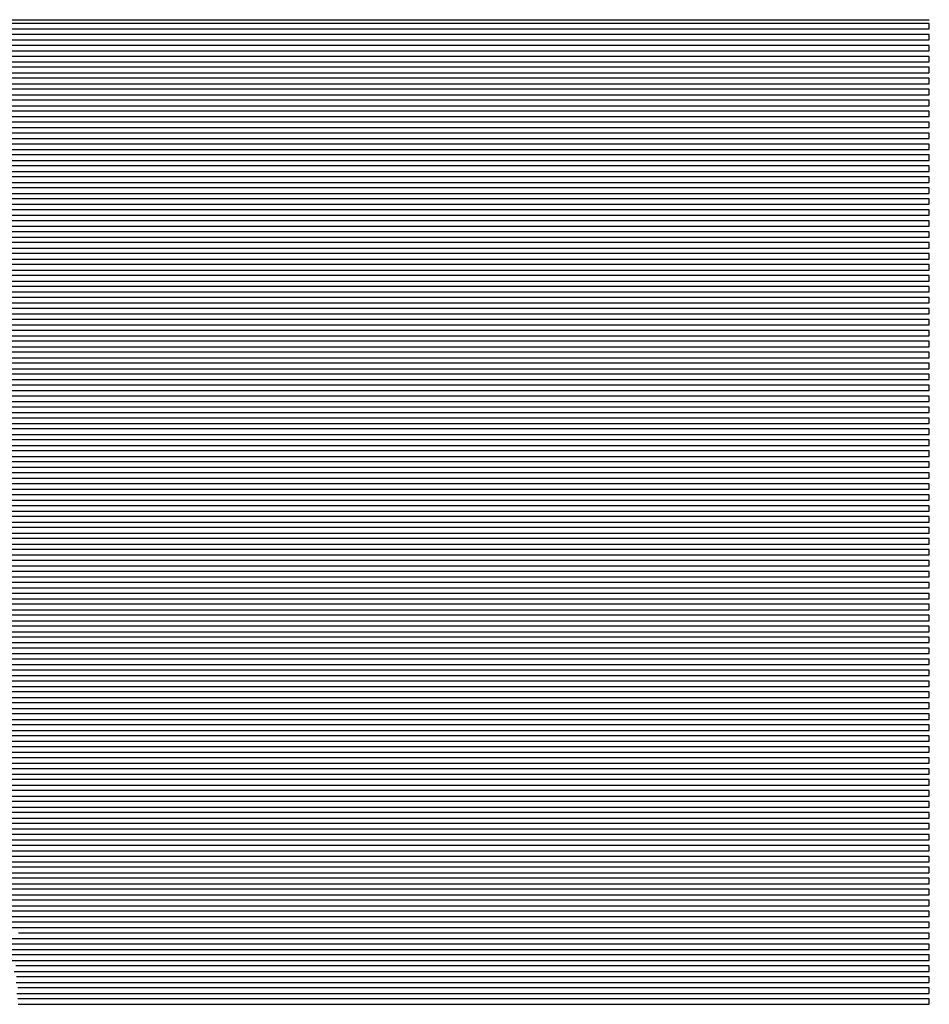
# Model space of a CAD drawing. Extents: x -4 to 4.3, y -2 to 2.5.
# Tile 108 of 108: x 2.22 to 4.3, y 0.25 to 2.5. Entities that reach past the tile are written whole.
import ezdxf

# ---------------------------------------------------------------- set-up
doc = ezdxf.new("R2010")
doc.units = 0

msp = doc.modelspace()

# ---------------------------------------------------------------- linework, layer by layer
at = {"layer": 'Default', "color": 72, "linetype": 'CONTINUOUS'}
for p, q in [((-4, 2.496201, -0.103), (4.300752, 2.496201, -0.103)), ((4.300752, 2.48754, -0.103), (-4, 2.48754, -0.103)), ((-4, 2.47504, -0.103), (4.300752, 2.47504, -0.103)), ((4.300752, 2.47504, -0.103), (4.300752, 2.48754, -0.103)), ((4.300752, 2.46254, -0.103), (-4, 2.46254, -0.103)), ((-4, 2.45004, -0.103), (4.300752, 2.45004, -0.103)), ((4.300752, 2.45004, -0.103), (4.300752, 2.46254, -0.103)), ((4.300752, 2.43754, -0.103), (-4, 2.43754, -0.103)), ((4.300752, 2.42504, -0.103), (4.300752, 2.43754, -0.103)), ((-4, 2.42504, -0.103), (4.300752, 2.42504, -0.103)), ((4.300752, 2.41254, -0.103), (-4, 2.41254, -0.103)), ((4.300752, 2.40004, -0.103), (4.300752, 2.41254, -0.103)), ((-4, 2.40004, -0.103), (4.300752, 2.40004, -0.103)), ((4.300752, 2.38754, -0.103), (-4, 2.38754, -0.103)), ((4.300752, 2.37504, -0.103), (4.300752, 2.38754, -0.103)), ((-4, 2.37504, -0.103), (4.300752, 2.37504, -0.103)), ((4.300752, 2.36254, -0.103), (-4, 2.36254, -0.103)), ((4.300752, 2.35004, -0.103), (4.300752, 2.36254, -0.103)), ((-4, 2.35004, -0.103), (4.300752, 2.35004, -0.103)), ((4.300752, 2.33754, -0.103), (-4, 2.33754, -0.103)), ((4.300752, 2.32504, -0.103), (4.300752, 2.33754, -0.103)), ((-4, 2.32504, -0.103), (4.300752, 2.32504, -0.103)), ((4.300752, 2.31254, -0.103), (-4, 2.31254, -0.103)), ((-4, 2.30004, -0.103), (4.300752, 2.30004, -0.103)), ((4.300752, 2.30004, -0.103), (4.300752, 2.31254, -0.103)), ((4.300752, 2.28754, -0.103), (-4, 2.28754, -0.103)), ((-4, 2.27504, -0.103), (4.300752, 2.27504, -0.103)), ((4.300752, 2.27504, -0.103), (4.300752, 2.28754, -0.103)), ((4.300752, 2.26254, -0.103), (-4, 2.26254, -0.103)), ((-4, 2.25004, -0.103), (4.300752, 2.25004, -0.103)), ((4.300752, 2.25004, -0.103), (4.300752, 2.26254, -0.103)), ((4.300752, 2.23754, -0.103), (-4, 2.23754, -0.103)), ((-4, 2.22504, -0.103), (4.300752, 2.22504, -0.103)), ((4.300752, 2.22504, -0.103), (4.300752, 2.23754, -0.103)), ((4.300752, 2.21254, -0.103), (-4, 2.21254, -0.103)), ((4.300752, 2.20004, -0.103), (4.300752, 2.21254, -0.103)), ((-4, 2.20004, -0.103), (4.300752, 2.20004, -0.103)), ((4.300752, 2.18754, -0.103), (-4, 2.18754, -0.103)), ((4.300752, 2.17504, -0.103), (4.300752, 2.18754, -0.103)), ((-4, 2.17504, -0.103), (4.300752, 2.17504, -0.103)), ((4.300752, 2.16254, -0.103), (-4, 2.16254, -0.103)), ((4.300752, 2.15004, -0.103), (4.300752, 2.16254, -0.103)), ((-4, 2.15004, -0.103), (4.300752, 2.15004, -0.103)), ((4.300752, 2.13754, -0.103), (-4, 2.13754, -0.103)), ((4.300752, 2.12504, -0.103), (4.300752, 2.13754, -0.103)), ((-4, 2.12504, -0.103), (4.300752, 2.12504, -0.103)), ((4.300752, 2.11254, -0.103), (-4, 2.11254, -0.103)), ((4.300752, 2.10004, -0.103), (4.300752, 2.11254, -0.103)), ((-4, 2.10004, -0.103), (4.300752, 2.10004, -0.103)), ((4.300752, 2.08754, -0.103), (-4, 2.08754, -0.103)), ((-4, 2.07504, -0.103), (4.300752, 2.07504, -0.103)), ((4.300752, 2.07504, -0.103), (4.300752, 2.08754, -0.103)), ((4.300752, 2.06254, -0.103), (-4, 2.06254, -0.103)), ((-0.170875, 2.05004, -0.103), (4.300752, 2.05004, -0.103)), ((4.300752, 2.05004, -0.103), (4.300752, 2.06254, -0.103)), ((4.300752, 2.03754, -0.103), (-0.075248, 2.03754, -0.103)), ((-0.062049, 2.02504, -0.103232), (4.300752, 2.02504, -0.103)), ((4.300752, 2.02504, -0.103), (4.300752, 2.03754, -0.103)), ((-0.017264, 2.00004, -0.103489), (4.300752, 2.00004, -0.103)), ((4.300752, 2.01254, -0.103), (-0.012748, 2.01254, -0.103)), ((4.300752, 2.00004, -0.103), (4.300752, 2.01254, -0.103)), ((4.300752, 1.98754, -0.103), (0.034127, 1.98754, -0.103)), ((4.300752, 1.97504, -0.103), (4.300752, 1.98754, -0.103)), ((0.042905, 1.97504, -0.103085), (4.300752, 1.97504, -0.103)), ((4.300752, 1.96254, -0.103), (0.081002, 1.96254, -0.103)), ((4.300752, 1.95004, -0.103), (4.300752, 1.96254, -0.103)), ((0.087544, 1.95004, -0.103246), (4.300752, 1.95004, -0.103)), ((4.300752, 1.93754, -0.103), (0.143502, 1.93754, -0.103)), ((4.300752, 1.92504, -0.103), (4.300752, 1.93754, -0.103)), ((0.132293, 1.92504, -0.103501), (4.300752, 1.92504, -0.103)), ((4.300752, 1.91254, -0.103), (0.190377, 1.91254, -0.103)), ((4.300752, 1.90004, -0.103), (4.300752, 1.91254, -0.103)), ((0.193585, 1.90004, -0.103068), (4.300752, 1.90004, -0.103)), ((4.300752, 1.88754, -0.103), (0.237252, 1.88754, -0.103)), ((4.300752, 1.87504, -0.103), (4.300752, 1.88754, -0.103)), ((0.238782, 1.87504, -0.1032), (4.300752, 1.87504, -0.103)), ((0.284659, 1.85004, -0.103414), (4.300752, 1.85004, -0.103)), ((4.300752, 1.86254, -0.103), (0.299752, 1.86254, -0.103)), ((4.300752, 1.85004, -0.103), (4.300752, 1.86254, -0.103)), ((4.300752, 1.83754, -0.103), (0.331002, 1.83754, -0.103)), ((0.346002, 1.82504, -0.103033), (4.300752, 1.82504, -0.103)), ((4.300752, 1.82504, -0.103), (4.300752, 1.83754, -0.103)), ((0.376547, 1.80004, -0.103544), (4.300752, 1.80004, -0.103)), ((4.300752, 1.81254, -0.103), (0.377877, 1.81254, -0.103)), ((4.300752, 1.80004, -0.103), (4.300752, 1.81254, -0.103)), ((0.417926, 1.77504, -0.103462), (4.300752, 1.77504, -0.103)), ((4.300752, 1.78754, -0.103), (0.424752, 1.78754, -0.103)), ((4.300752, 1.77504, -0.103), (4.300752, 1.78754, -0.103)), ((4.300752, 1.76254, -0.103), (0.471627, 1.76254, -0.103)), ((4.300752, 1.75004, -0.103), (4.300752, 1.76254, -0.103)), ((0.476547, 1.75004, -0.103201), (4.300752, 1.75004, -0.103)), ((4.300752, 1.73754, -0.103), (0.518502, 1.73754, -0.103)), ((4.300752, 1.72504, -0.103), (4.300752, 1.73754, -0.103)), ((0.514407, 1.72504, -0.103302), (4.300752, 1.72504, -0.103)), ((4.300752, 1.71254, -0.103), (0.565377, 1.71254, -0.103)), ((4.300752, 1.70004, -0.103), (4.300752, 1.71254, -0.103)), ((0.564542, 1.70004, -0.103366), (4.300752, 1.70004, -0.103)), ((4.300752, 1.68754, -0.103), (0.612252, 1.68754, -0.103)), ((4.300752, 1.67504, -0.103), (4.300752, 1.68754, -0.103)), ((0.610822, 1.67504, -0.103284), (4.300752, 1.67504, -0.103)), ((4.300752, 1.66254, -0.103), (0.659127, 1.66254, -0.103)), ((4.300752, 1.65004, -0.103), (4.300752, 1.66254, -0.103)), ((0.654921, 1.65004, -0.103499), (4.300752, 1.65004, -0.103)), ((0.700349, 1.62504, -0.103675), (4.300752, 1.62504, -0.103)), ((4.300752, 1.63754, -0.103), (0.721627, 1.63754, -0.103)), ((4.300752, 1.62504, -0.103), (4.300752, 1.63754, -0.103)), ((4.300752, 1.61254, -0.103), (0.752877, 1.61254, -0.103)), ((0.758766, 1.60004, -0.10302), (4.300752, 1.60004, -0.103)), ((4.300752, 1.60004, -0.103), (4.300752, 1.61254, -0.103)), ((4.300752, 1.58754, -0.103), (0.784127, 1.58754, -0.103)), ((0.787889, 1.57504, -0.103142), (4.300752, 1.57504, -0.103)), ((4.300752, 1.57504, -0.103), (4.300752, 1.58754, -0.103)), ((0.820113, 1.55004, -0.103326), (4.300752, 1.55004, -0.103)), ((4.300752, 1.56254, -0.103), (0.831002, 1.56254, -0.103)), ((4.300752, 1.55004, -0.103), (4.300752, 1.56254, -0.103)), ((4.300752, 1.53754, -0.103), (0.846627, 1.53754, -0.103)), ((4.300752, 1.52504, -0.103), (4.300752, 1.53754, -0.103)), ((0.856624, 1.52504, -0.103015), (4.300752, 1.52504, -0.103)), ((4.300752, 1.51254, -0.103), (0.877877, 1.51254, -0.103)), ((4.300752, 1.50004, -0.103), (4.300752, 1.51254, -0.103)), ((0.866744, 1.50004, -0.103348), (4.300752, 1.50004, -0.103)), ((4.300752, 1.48754, -0.103), (0.909127, 1.48754, -0.103)), ((4.300752, 1.47504, -0.103), (4.300752, 1.48754, -0.103)), ((0.89022, 1.47504, -0.103469), (4.300752, 1.47504, -0.103)), ((4.300752, 1.46254, -0.103), (0.924752, 1.46254, -0.103)), ((4.300752, 1.45004, -0.103), (4.300752, 1.46254, -0.103)), ((0.944745, 1.45004, -0.103), (4.300752, 1.45004, -0.103)), ((4.300752, 1.43754, -0.103), (0.940377, 1.43754, -0.103)), ((0.951623, 1.42504, -0.103185), (4.300752, 1.42504, -0.103)), ((4.300752, 1.42504, -0.103), (4.300752, 1.43754, -0.103)), ((0.971112, 1.40004, -0.103298), (4.300752, 1.40004, -0.103)), ((4.300752, 1.41254, -0.103), (0.971627, 1.41254, -0.103)), ((4.300752, 1.40004, -0.103), (4.300752, 1.41254, -0.103)), ((4.300752, 1.38754, -0.103), (0.987252, 1.38754, -0.103)), ((0.993933, 1.37504, -0.103023), (4.300752, 1.37504, -0.103)), ((4.300752, 1.37504, -0.103), (4.300752, 1.38754, -0.103)), ((1.01018, 1.35004, -0.103279), (4.300752, 1.35004, -0.103)), ((4.300752, 1.36254, -0.103), (1.018502, 1.36254, -0.103)), ((4.300752, 1.35004, -0.103), (4.300752, 1.36254, -0.103)), ((4.300752, 1.33754, -0.103), (1.049752, 1.33754, -0.103)), ((4.300752, 1.32504, -0.103), (4.300752, 1.33754, -0.103)), ((1.032028, 1.32504, -0.103518), (4.300752, 1.32504, -0.103)), ((4.300752, 1.31254, -0.103), (1.065377, 1.31254, -0.103)), ((4.300752, 1.30004, -0.103), (4.300752, 1.31254, -0.103)), ((1.090229, 1.30004, -0.103), (4.300752, 1.30004, -0.103)), ((4.300752, 1.28754, -0.103), (1.096627, 1.28754, -0.103)), ((4.300752, 1.27504, -0.103), (4.300752, 1.28754, -0.103)), ((1.089008, 1.27504, -0.103092), (4.300752, 1.27504, -0.103)), ((4.300752, 1.26254, -0.103), (1.112252, 1.26254, -0.103)), ((4.300752, 1.25004, -0.103), (4.300752, 1.26254, -0.103)), ((1.111293, 1.25004, -0.103047), (4.300752, 1.25004, -0.103)), ((4.300752, 1.23754, -0.103), (1.127877, 1.23754, -0.103)), ((4.300752, 1.22504, -0.103), (4.300752, 1.23754, -0.103)), ((1.134927, 1.22504, -0.103004), (4.300752, 1.22504, -0.103)), ((1.151777, 1.20004, -0.103371), (4.300752, 1.20004, -0.103)), ((4.300752, 1.21254, -0.103), (1.159127, 1.21254, -0.103)), ((4.300752, 1.20004, -0.103), (4.300752, 1.21254, -0.103)), ((1.17848, 1.17504, -0.103266), (4.300752, 1.17504, -0.103)), ((4.300752, 1.18754, -0.103), (1.190377, 1.18754, -0.103)), ((4.300752, 1.17504, -0.103), (4.300752, 1.18754, -0.103)), ((1.203432, 1.15004, -0.103002), (4.300752, 1.15004, -0.103)), ((4.300752, 1.16254, -0.103), (1.206002, 1.16254, -0.103)), ((4.300752, 1.15004, -0.103), (4.300752, 1.16254, -0.103)), ((4.300752, 1.13754, -0.103), (1.221627, 1.13754, -0.103)), ((1.228642, 1.12504, -0.103138), (4.300752, 1.12504, -0.103)), ((4.300752, 1.12504, -0.103), (4.300752, 1.13754, -0.103)), ((4.300752, 1.11254, -0.103), (1.252877, 1.11254, -0.103)), ((4.300752, 1.10004, -0.103), (4.300752, 1.11254, -0.103)), ((1.245987, 1.10004, -0.103255), (4.300752, 1.10004, -0.103)), ((4.300752, 1.08754, -0.103), (1.284127, 1.08754, -0.103)), ((4.300752, 1.07504, -0.103), (4.300752, 1.08754, -0.103)), ((1.274177, 1.07504, -0.103129), (4.300752, 1.07504, -0.103)), ((4.300752, 1.06254, -0.103), (1.299752, 1.06254, -0.103)), ((4.300752, 1.05004, -0.103), (4.300752, 1.06254, -0.103)), ((1.300881, 1.05004, -0.103054), (4.300752, 1.05004, -0.103)), ((4.300752, 1.03754, -0.103), (1.315377, 1.03754, -0.103001)), ((4.300752, 1.02504, -0.103), (4.300752, 1.03754, -0.103)), ((1.322342, 1.02504, -0.103211), (4.300752, 1.02504, -0.103)), ((4.300752, 1.01254, -0.103), (1.346627, 1.01254, -0.103)), ((4.300752, 1.00004, -0.103), (4.300752, 1.01254, -0.103)), ((1.339715, 1.00004, -0.103303), (4.300752, 1.00004, -0.103)), ((4.300752, 0.98754, -0.103), (1.362252, 0.98754, -0.103)), ((1.363235, 0.97504, -0.103262), (4.300752, 0.97504, -0.103)), ((4.300752, 0.97504, -0.103), (4.300752, 0.98754, -0.103)), ((4.300752, 0.96254, -0.103), (1.393502, 0.96254, -0.103)), ((1.399799, 0.95004, -0.103), (4.300752, 0.95004, -0.103)), ((4.300752, 0.95004, -0.103), (4.300752, 0.96254, -0.103)), ((1.415717, 0.92504, -0.103229), (4.300752, 0.92504, -0.103)), ((4.300752, 0.93754, -0.103), (1.424752, 0.93754, -0.103)), ((4.300752, 0.92504, -0.103), (4.300752, 0.93754, -0.103)), ((4.300752, 0.91254, -0.103), (1.440377, 0.91254, -0.103)), ((1.444399, 0.90004, -0.103044), (4.300752, 0.90004, -0.103)), ((4.300752, 0.90004, -0.103), (4.300752, 0.91254, -0.103)), ((4.300752, 0.88754, -0.103), (1.471627, 0.88754, -0.103)), ((4.300752, 0.87504, -0.103), (4.300752, 0.88754, -0.103)), ((1.465942, 0.87504, -0.103174), (4.300752, 0.87504, -0.103)), ((4.300752, 0.86254, -0.103), (1.502877, 0.86254, -0.103)), ((4.300752, 0.85004, -0.103), (4.300752, 0.86254, -0.103)), ((1.492161, 0.85004, -0.103135), (4.300752, 0.85004, -0.103)), ((4.300752, 0.83754, -0.103), (1.518502, 0.83754, -0.103)), ((4.300752, 0.82504, -0.103), (4.300752, 0.83754, -0.103)), ((1.515072, 0.82504, -0.103144), (4.300752, 0.82504, -0.103)), ((4.300752, 0.81254, -0.103), (1.549752, 0.81254, -0.103)), ((4.300752, 0.80004, -0.103), (4.300752, 0.81254, -0.103)), ((1.549122, 0.80004, -0.103161), (4.300752, 0.80004, -0.103)), ((4.300752, 0.78754, -0.103), (1.581002, 0.78754, -0.103)), ((4.300752, 0.77504, -0.103), (4.300752, 0.78754, -0.103)), ((1.57924, 0.77504, -0.103), (4.300752, 0.77504, -0.103)), ((4.300752, 0.76254, -0.103), (1.596627, 0.76254, -0.103)), ((1.603455, 0.75004, -0.103058), (4.300752, 0.75004, -0.103)), ((4.300752, 0.75004, -0.103), (4.300752, 0.76254, -0.103)), ((1.618495, 0.72504, -0.103396), (4.300752, 0.72504, -0.103)), ((4.300752, 0.73754, -0.103), (1.627877, 0.73754, -0.103)), ((4.300752, 0.72504, -0.103), (4.300752, 0.73754, -0.103)), ((1.648516, 0.70004, -0.103258), (4.300752, 0.70004, -0.103)), ((4.300752, 0.71254, -0.103), (1.659127, 0.71254, -0.103)), ((4.300752, 0.70004, -0.103), (4.300752, 0.71254, -0.103)), ((1.681337, 0.67504, -0.103088), (4.300752, 0.67504, -0.103)), ((4.300752, 0.68754, -0.103), (1.690377, 0.68754, -0.103)), ((4.300752, 0.67504, -0.103), (4.300752, 0.68754, -0.103)), ((4.300752, 0.66254, -0.103), (1.706002, 0.66254, -0.103)), ((4.300752, 0.65004, -0.103), (4.300752, 0.66254, -0.103)), ((1.712595, 0.65004, -0.103157), (4.300752, 0.65004, -0.103)), ((4.300752, 0.63754, -0.103), (1.737252, 0.63754, -0.103)), ((4.300752, 0.62504, -0.103), (4.300752, 0.63754, -0.103)), ((1.74643, 0.62504, -0.103), (4.300752, 0.62504, -0.103)), ((4.300752, 0.61254, -0.103), (1.768502, 0.61254, -0.103)), ((4.300752, 0.60004, -0.103), (4.300752, 0.61254, -0.103)), ((1.770174, 0.60004, -0.103163), (4.300752, 0.60004, -0.103)), ((4.300752, 0.58754, -0.103), (1.799752, 0.58754, -0.103)), ((4.300752, 0.57504, -0.103), (4.300752, 0.58754, -0.103)), ((1.803836, 0.57504, -0.103126), (4.300752, 0.57504, -0.103)), ((4.300752, 0.56254, -0.103), (1.846627, 0.56254, -0.103)), ((4.300752, 0.55004, -0.103), (4.300752, 0.56254, -0.103)), ((1.83137, 0.55004, -0.103407), (4.300752, 0.55004, -0.103)), ((1.867157, 0.52504, -0.103215), (4.300752, 0.52504, -0.103)), ((4.300752, 0.53754, -0.103), (1.877877, 0.53754, -0.103)), ((4.300752, 0.52504, -0.103), (4.300752, 0.53754, -0.103)), ((1.905458, 0.50004, -0.10326), (4.300752, 0.50004, -0.103)), ((4.300752, 0.51254, -0.103), (1.909127, 0.51254, -0.103)), ((4.300752, 0.50004, -0.103), (4.300752, 0.51254, -0.103)), ((1.936556, 0.47504, -0.103392), (4.300752, 0.47504, -0.103)), ((4.300752, 0.48754, -0.103), (1.940377, 0.48754, -0.103)), ((4.300752, 0.47504, -0.103), (4.300752, 0.48754, -0.103)), ((4.300752, 0.46254, -0.103), (1.987252, 0.46254, -0.103)), ((2.004189, 0.45004, -0.103098), (4.300752, 0.45004, -0.103)), ((4.300752, 0.45004, -0.103), (4.300752, 0.46254, -0.103)), ((4.300752, 0.43754, -0.103), (2.049752, 0.43754, -0.103)), ((4.300752, 0.42504, -0.103), (4.300752, 0.43754, -0.103)), ((2.141697, 0.42504, -0.103996), (2.251048, 0.42504, -0.104054)), ((2.237678, 0.41254, -0.099352), (2.222053, 0.41254, -0.100156)), ((2.253217, 0.41254, -0.099461), (2.237678, 0.41254, -0.099352)), ((2.251048, 0.42504, -0.104054), (2.266673, 0.42504, -0.103228)), ((2.268527, 0.41254, -0.10107), (2.253217, 0.41254, -0.099461)), ((2.266673, 0.42504, -0.103228), (4.300752, 0.42504, -0.103)), ((2.284138, 0.41254, -0.104254), (2.268527, 0.41254, -0.10107)), ((2.315377, 0.41254, -0.103009), (2.284138, 0.41254, -0.104254)), ((2.331002, 0.41254, -0.103), (2.315377, 0.41254, -0.103009)), ((4.300752, 0.41254, -0.103), (2.331002, 0.41254, -0.103)), ((4.300752, 0.40004, -0.103), (4.300752, 0.41254, -0.103)), ((2.226916, 0.38754, -0.080897), (2.195721, 0.38754, -0.083968)), ((2.201432, 0.40004, -0.092326), (2.232384, 0.40004, -0.089385)), ((2.242524, 0.38754, -0.080902), (2.226916, 0.38754, -0.080897)), ((2.232384, 0.40004, -0.089385), (2.247946, 0.40004, -0.089681)), ((2.257387, 0.38754, -0.081603), (2.242524, 0.38754, -0.080902)), ((2.247946, 0.40004, -0.089681), (2.263568, 0.40004, -0.091714)), ((2.271769, 0.38754, -0.086266), (2.257387, 0.38754, -0.081603)), ((2.263568, 0.40004, -0.091714), (2.279062, 0.40004, -0.096482)), ((2.285846, 0.38754, -0.092246), (2.271769, 0.38754, -0.086266)), ((2.279062, 0.40004, -0.096482), (2.293996, 0.40004, -0.104562)), ((2.31541, 0.38754, -0.106261), (2.285846, 0.38754, -0.092246)), ((2.293996, 0.40004, -0.104562), (2.300868, 0.40004, -0.106326)), ((2.300868, 0.40004, -0.106326), (2.307739, 0.40004, -0.105007)), ((2.307739, 0.40004, -0.105007), (2.338658, 0.40004, -0.103)), ((2.331006, 0.38754, -0.104407), (2.31541, 0.38754, -0.106261)), ((2.346627, 0.38754, -0.103461), (2.331006, 0.38754, -0.104407)), ((2.338658, 0.40004, -0.103), (4.300752, 0.40004, -0.103)), ((2.377877, 0.38754, -0.103), (2.346627, 0.38754, -0.103461)), ((4.300752, 0.38754, -0.103), (2.377877, 0.38754, -0.103)), ((4.300752, 0.37504, -0.103), (4.300752, 0.38754, -0.103)), ((2.229825, 0.36254, -0.064659), (2.198603, 0.36254, -0.066975)), ((2.205519, 0.37504, -0.074224), (2.236596, 0.37504, -0.072624)), ((2.245059, 0.36254, -0.064941), (2.229825, 0.36254, -0.064659)), ((2.236596, 0.37504, -0.072624), (2.252211, 0.37504, -0.073789)), ((2.259867, 0.36254, -0.06832), (2.245059, 0.36254, -0.064941)), ((2.252211, 0.37504, -0.073789), (2.267793, 0.37504, -0.077257)), ((2.274473, 0.36254, -0.073238), (2.259867, 0.36254, -0.06832)), ((2.267793, 0.37504, -0.077257), (2.283045, 0.37504, -0.08342)), ((2.318392, 0.36254, -0.089408), (2.274473, 0.36254, -0.073238)), ((2.283045, 0.37504, -0.08342), (2.297532, 0.37504, -0.089919)), ((2.297532, 0.37504, -0.089919), (2.326362, 0.37504, -0.101332)), ((2.346752, 0.36254, -0.100835), (2.318392, 0.36254, -0.089408)), ((2.326362, 0.37504, -0.101332), (2.340845, 0.37504, -0.106381)), ((2.340845, 0.37504, -0.106381), (2.348222, 0.37504, -0.105287)), ((2.354528, 0.36254, -0.104807), (2.346752, 0.36254, -0.100835)), ((2.348222, 0.37504, -0.105287), (2.355599, 0.37504, -0.104912)), ((2.362304, 0.36254, -0.105996), (2.354528, 0.36254, -0.104807)), ((2.355599, 0.37504, -0.104912), (2.371203, 0.37504, -0.103186)), ((2.393502, 0.36254, -0.103221), (2.362304, 0.36254, -0.105996)), ((2.371203, 0.37504, -0.103186), (4.300752, 0.37504, -0.103)), ((2.409127, 0.36254, -0.103), (2.393502, 0.36254, -0.103221)), ((4.300752, 0.36254, -0.103), (2.409127, 0.36254, -0.103)), ((4.300752, 0.35004, -0.103), (4.300752, 0.36254, -0.103)), ((2.204461, 0.35004, -0.058381), (2.235606, 0.35004, -0.056961)), ((2.231556, 0.33754, -0.049431), (2.216024, 0.33754, -0.05)), ((2.246538, 0.33754, -0.051074), (2.231556, 0.33754, -0.049431)), ((2.235606, 0.35004, -0.056961), (2.251221, 0.35004, -0.059071)), ((2.261406, 0.33754, -0.055474), (2.246538, 0.33754, -0.051074)), ((2.251221, 0.35004, -0.059071), (2.266705, 0.35004, -0.063709)), ((2.335171, 0.33754, -0.079966), (2.261406, 0.33754, -0.055474)), ((2.266705, 0.35004, -0.063709), (2.325975, 0.35004, -0.084183)), ((2.325975, 0.35004, -0.084183), (2.355279, 0.35004, -0.0963)), ((2.34954, 0.33754, -0.085748), (2.335171, 0.33754, -0.079966)), ((2.393583, 0.33754, -0.105405), (2.34954, 0.33754, -0.085748)), ((2.355279, 0.35004, -0.0963), (2.369622, 0.35004, -0.102776)), ((2.369622, 0.35004, -0.102776), (2.383863, 0.35004, -0.105716)), ((2.383863, 0.35004, -0.105716), (2.399165, 0.35004, -0.103955)), ((2.409127, 0.33754, -0.104716), (2.393583, 0.33754, -0.105405)), ((2.399165, 0.35004, -0.103955), (2.414688, 0.35004, -0.1031)), ((2.424752, 0.33754, -0.103122), (2.409127, 0.33754, -0.104716)), ((2.414688, 0.35004, -0.1031), (4.300752, 0.35004, -0.103)), ((2.456002, 0.33754, -0.103), (2.424752, 0.33754, -0.103122)), ((4.300752, 0.33754, -0.103), (2.456002, 0.33754, -0.103)), ((4.300752, 0.32504, -0.103), (4.300752, 0.33754, -0.103)), ((2.21159, 0.32504, -0.04328), (2.227179, 0.32504, -0.042655)), ((2.227179, 0.32504, -0.042655), (2.242792, 0.32504, -0.043829)), ((2.242792, 0.32504, -0.043829), (2.273474, 0.32504, -0.052544)), ((2.273474, 0.32504, -0.052544), (2.318234, 0.32504, -0.066729)), ((2.318234, 0.32504, -0.066729), (2.362409, 0.32504, -0.083395)), ((2.362409, 0.32504, -0.083395), (2.391459, 0.32504, -0.095379)), ((2.391459, 0.32504, -0.095379), (2.405855, 0.32504, -0.102053)), ((2.405855, 0.32504, -0.102053), (2.42003, 0.32504, -0.105033)), ((2.42003, 0.32504, -0.105033), (2.450898, 0.32504, -0.103024)), ((2.450898, 0.32504, -0.103024), (4.300752, 0.32504, -0.103)), ((2.216371, 0.30004, -0.031139), (2.23197, 0.30004, -0.031253)), ((2.232941, 0.31254, -0.036807), (2.217538, 0.31254, -0.036561)), ((2.23197, 0.30004, -0.031253), (2.247595, 0.30004, -0.034085)), ((2.248103, 0.31254, -0.039389), (2.232941, 0.31254, -0.036807)), ((2.247595, 0.30004, -0.034085), (2.278199, 0.30004, -0.041453)), ((2.27814, 0.31254, -0.047238), (2.248103, 0.31254, -0.039389)), ((2.307807, 0.31254, -0.056436), (2.27814, 0.31254, -0.047238)), ((2.278199, 0.30004, -0.041453), (2.308445, 0.30004, -0.049928)), ((2.337181, 0.31254, -0.066749), (2.307807, 0.31254, -0.056436)), ((2.308445, 0.30004, -0.049928), (2.382314, 0.30004, -0.076412)), ((2.395238, 0.31254, -0.089015), (2.337181, 0.31254, -0.066749)), ((2.382314, 0.30004, -0.076412), (2.411579, 0.30004, -0.087853)), ((2.424802, 0.31254, -0.102204), (2.395238, 0.31254, -0.089015)), ((2.411579, 0.30004, -0.087853), (2.440319, 0.30004, -0.101219)), ((2.440398, 0.31254, -0.104877), (2.424802, 0.31254, -0.102204)), ((2.440319, 0.30004, -0.101219), (2.454415, 0.30004, -0.106169)), ((2.471627, 0.31254, -0.103118), (2.440398, 0.31254, -0.104877)), ((2.454415, 0.30004, -0.106169), (2.461786, 0.30004, -0.104698)), ((2.461786, 0.30004, -0.104698), (2.469157, 0.30004, -0.10371)), ((2.469157, 0.30004, -0.10371), (2.500258, 0.30004, -0.103)), ((2.487252, 0.31254, -0.103), (2.471627, 0.31254, -0.103118)), ((4.300752, 0.31254, -0.103), (2.487252, 0.31254, -0.103)), ((2.500258, 0.30004, -0.103), (4.300752, 0.30004, -0.103)), ((4.300752, 0.30004, -0.103), (4.300752, 0.31254, -0.103)), ((2.218164, 0.27504, -0.02432), (2.233672, 0.27504, -0.024237)), ((2.235694, 0.28754, -0.027307), (2.220367, 0.28754, -0.026531)), ((2.233672, 0.27504, -0.024237), (2.249297, 0.27504, -0.025828)), ((2.281411, 0.28754, -0.036832), (2.235694, 0.28754, -0.027307)), ((2.249297, 0.27504, -0.025828), (2.280214, 0.27504, -0.031776)), ((2.280214, 0.27504, -0.031776), (2.295527, 0.27504, -0.035247)), ((2.311333, 0.28754, -0.044769), (2.281411, 0.28754, -0.036832)), ((2.295527, 0.27504, -0.035247), (2.340895, 0.27504, -0.048182)), ((2.340784, 0.28754, -0.054698), (2.311333, 0.28754, -0.044769)), ((2.413872, 0.28754, -0.081568), (2.340784, 0.28754, -0.054698)), ((2.340895, 0.27504, -0.048182), (2.400064, 0.27504, -0.069226)), ((2.400064, 0.27504, -0.069226), (2.443863, 0.27504, -0.086575)), ((2.44227, 0.28754, -0.093494), (2.413872, 0.28754, -0.081568)), ((2.463941, 0.28754, -0.104093), (2.44227, 0.28754, -0.093494)), ((2.443863, 0.27504, -0.086575), (2.472628, 0.27504, -0.099426)), ((2.471642, 0.28754, -0.106574), (2.463941, 0.28754, -0.104093)), ((2.487254, 0.28754, -0.103912), (2.471642, 0.28754, -0.106574)), ((2.472628, 0.27504, -0.099426), (2.486831, 0.27504, -0.106452)), ((2.486831, 0.27504, -0.106452), (2.493834, 0.27504, -0.105755)), ((2.518502, 0.28754, -0.103), (2.487254, 0.28754, -0.103912)), ((2.493834, 0.27504, -0.105755), (2.516321, 0.27504, -0.103129)), ((2.516321, 0.27504, -0.103129), (4.300752, 0.27504, -0.103)), ((4.300752, 0.28754, -0.103), (2.518502, 0.28754, -0.103)), ((4.300752, 0.27504, -0.103), (4.300752, 0.28754, -0.103)), ((2.235858, 0.26254, -0.022664), (2.220243, 0.26254, -0.023809)), ((2.220707, 0.25004, -0.025057), (2.235982, 0.25004, -0.022524)), ((2.251365, 0.26254, -0.023244), (2.235858, 0.26254, -0.022664)), ((2.235982, 0.25004, -0.022524), (2.251396, 0.25004, -0.021586)), ((2.266743, 0.26254, -0.025138), (2.251365, 0.26254, -0.023244)), ((2.251396, 0.25004, -0.021586), (2.266992, 0.25004, -0.022301)), ((2.282027, 0.26254, -0.027891), (2.266743, 0.26254, -0.025138)), ((2.266992, 0.25004, -0.022301), (2.282601, 0.25004, -0.024205)), ((2.312323, 0.26254, -0.034727), (2.282027, 0.26254, -0.027891)), ((2.282601, 0.25004, -0.024205), (2.313451, 0.25004, -0.030567)), ((2.342273, 0.26254, -0.042933), (2.312323, 0.26254, -0.034727)), ((2.313451, 0.25004, -0.030567), (2.343909, 0.25004, -0.038072)), ((2.371874, 0.26254, -0.052352), (2.342273, 0.26254, -0.042933)), ((2.343909, 0.25004, -0.038072), (2.374094, 0.25004, -0.046969)), ((2.43031, 0.26254, -0.073923), (2.371874, 0.26254, -0.052352)), ((2.374094, 0.25004, -0.046969), (2.418523, 0.25004, -0.062783)), ((2.418523, 0.25004, -0.062783), (2.462423, 0.25004, -0.079532)), ((2.473263, 0.26254, -0.091494), (2.43031, 0.26254, -0.073923)), ((2.462423, 0.25004, -0.079532), (2.505764, 0.25004, -0.098223)), ((2.502961, 0.26254, -0.105809), (2.473263, 0.26254, -0.091494)), ((2.518507, 0.26254, -0.104993), (2.502961, 0.26254, -0.105809)), ((2.505764, 0.25004, -0.098223), (2.52002, 0.25004, -0.105373)), ((2.534127, 0.26254, -0.103422), (2.518507, 0.26254, -0.104993)), ((2.52002, 0.25004, -0.105373), (2.527003, 0.25004, -0.106101)), ((2.527003, 0.25004, -0.106101), (2.533986, 0.25004, -0.104838)), ((2.533986, 0.25004, -0.104838), (2.549362, 0.25004, -0.103649)), ((2.565377, 0.26254, -0.103), (2.534127, 0.26254, -0.103422)), ((2.549362, 0.25004, -0.103649), (2.56494, 0.25004, -0.103)), ((2.56494, 0.25004, -0.103), (4.300752, 0.25004, -0.103)), ((4.300752, 0.26254, -0.103), (2.565377, 0.26254, -0.103)), ((4.300752, 0.25004, -0.103), (4.300752, 0.26254, -0.103))]:
    msp.add_line(p, q, dxfattribs=at)

doc.saveas('drawing.dxf')
